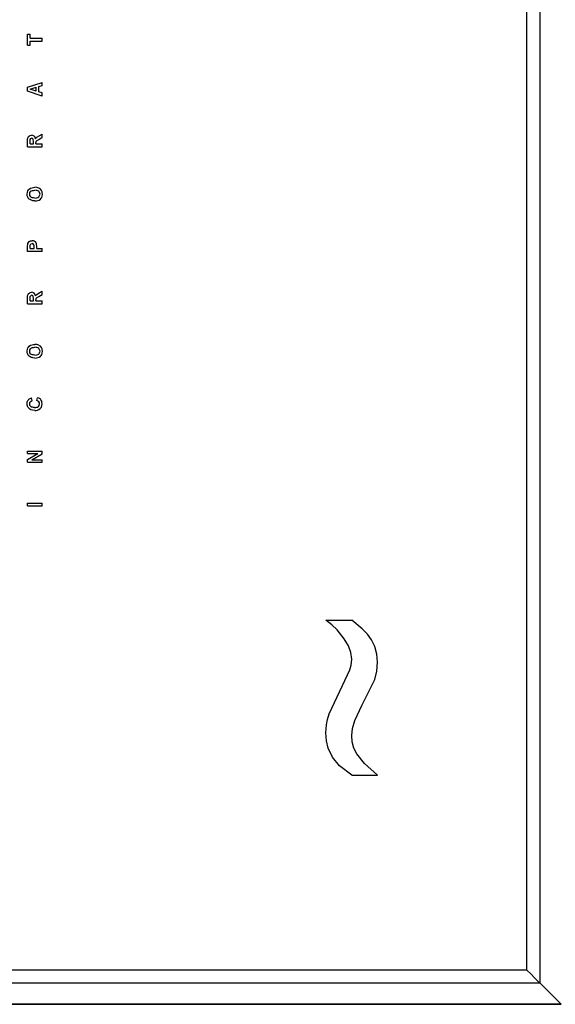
# Model space of a CAD drawing. Header units: inches. Extents: x 0 to 474, y -297 to 0.
# Tile 247 of 256: x 259.18 to 261.99, y -166.23 to -161.05. Entities that reach past the tile are written whole.
import ezdxf

# ---------------------------------------------------------------- set-up
doc = ezdxf.new("R2010")
doc.units = ezdxf.units.IN
doc.header["$MEASUREMENT"] = 0

msp = doc.modelspace()

# ---------------------------------------------------------------- linework, layer by layer
at = {"color": 7, "true_color": 0xffffff}
for p, q in [((261.9138, -166.1188), (261.9138, -158.4688)), ((261.8448, -166.0498), (261.8448, -158.5318)), ((259.2178, -161.1268), (259.2308, -161.1268)), ((259.2178, -161.1848), (259.2178, -161.1268)), ((259.2308, -161.1478), (259.2308, -161.1268)), ((259.2308, -161.1478), (259.2938, -161.1478)), ((259.2938, -161.1638), (259.2938, -161.1478)), ((259.2178, -161.1848), (259.2308, -161.1848)), ((259.2308, -161.1848), (259.2308, -161.1638)), ((259.2308, -161.1638), (259.2938, -161.1638)), ((259.2178, -161.4068), (259.2938, -161.3808)), ((259.2178, -161.4268), (259.2178, -161.4068)), ((259.2308, -161.4168), (259.2628, -161.4058)), ((259.2628, -161.4268), (259.2628, -161.4058)), ((259.2758, -161.4018), (259.2938, -161.3968)), ((259.2758, -161.4308), (259.2758, -161.4018)), ((259.2938, -161.3968), (259.2938, -161.3808)), ((259.2938, -161.4528), (259.2178, -161.4268)), ((259.2628, -161.4268), (259.2308, -161.4168)), ((259.2938, -161.4368), (259.2758, -161.4308)), ((259.2938, -161.4528), (259.2938, -161.4368)), ((259.2178, -161.6778), (259.2198, -161.6708)), ((259.2198, -161.6708), (259.2218, -161.6658)), ((259.2218, -161.6658), (259.2268, -161.6618)), ((259.2268, -161.6618), (259.2318, -161.6598)), ((259.2318, -161.6598), (259.2388, -161.6588)), ((259.2458, -161.6598), (259.2388, -161.6588)), ((259.2518, -161.6638), (259.2458, -161.6598)), ((259.2568, -161.6698), (259.2518, -161.6638)), ((259.2588, -161.6778), (259.2568, -161.6698)), ((259.2618, -161.6728), (259.2658, -161.6698)), ((259.2658, -161.6698), (259.2778, -161.6618)), ((259.2768, -161.6808), (259.2938, -161.6698)), ((259.2778, -161.6618), (259.2938, -161.6528)), ((259.2938, -161.6698), (259.2938, -161.6528)), ((259.2178, -161.6878), (259.2178, -161.6778)), ((259.2178, -161.7198), (259.2178, -161.6878)), ((259.2178, -161.7198), (259.2938, -161.7198)), ((259.2308, -161.6818), (259.2338, -161.6758)), ((259.2308, -161.6928), (259.2308, -161.6818)), ((259.2308, -161.7048), (259.2308, -161.6928)), ((259.2308, -161.7048), (259.2478, -161.7048)), ((259.2338, -161.6758), (259.2388, -161.6738)), ((259.2438, -161.6758), (259.2388, -161.6738)), ((259.2468, -161.6798), (259.2438, -161.6758)), ((259.2478, -161.6938), (259.2468, -161.6798)), ((259.2478, -161.7048), (259.2478, -161.6938)), ((259.2588, -161.6778), (259.2618, -161.6728)), ((259.2608, -161.7018), (259.2618, -161.6938)), ((259.2608, -161.7048), (259.2608, -161.7018)), ((259.2608, -161.7048), (259.2938, -161.7048)), ((259.2618, -161.6938), (259.2648, -161.6888)), ((259.2648, -161.6888), (259.2768, -161.6808)), ((259.2938, -161.7198), (259.2938, -161.7048)), ((259.2148, -161.9688), (259.2168, -161.9588)), ((259.2158, -161.9778), (259.2148, -161.9688)), ((259.2188, -161.9848), (259.2158, -161.9778)), ((259.2168, -161.9588), (259.2188, -161.9518)), ((259.2188, -161.9518), (259.2218, -161.9468)), ((259.2218, -161.9468), (259.2258, -161.9428)), ((259.2258, -161.9428), (259.2328, -161.9378)), ((259.2288, -161.9638), (259.2298, -161.9598)), ((259.2288, -161.9688), (259.2288, -161.9638)), ((259.2288, -161.9728), (259.2288, -161.9688)), ((259.2298, -161.9768), (259.2288, -161.9728)), ((259.2298, -161.9598), (259.2348, -161.9538)), ((259.2348, -161.9838), (259.2298, -161.9768)), ((259.2328, -161.9378), (259.2408, -161.9348)), ((259.2348, -161.9538), (259.2388, -161.9508)), ((259.2388, -161.9508), (259.2438, -161.9498)), ((259.2408, -161.9348), (259.2478, -161.9338)), ((259.2438, -161.9498), (259.2488, -161.9488)), ((259.2478, -161.9338), (259.2558, -161.9328)), ((259.2488, -161.9488), (259.2548, -161.9478)), ((259.2618, -161.9488), (259.2548, -161.9478)), ((259.2668, -161.9338), (259.2558, -161.9328)), ((259.2668, -161.9498), (259.2618, -161.9488)), ((259.2758, -161.9368), (259.2668, -161.9338)), ((259.2718, -161.9518), (259.2668, -161.9498)), ((259.2758, -161.9538), (259.2718, -161.9518)), ((259.2808, -161.9398), (259.2758, -161.9368)), ((259.2808, -161.9608), (259.2758, -161.9538)), ((259.2758, -161.9838), (259.2808, -161.9768)), ((259.2848, -161.9428), (259.2808, -161.9398)), ((259.2828, -161.9688), (259.2808, -161.9608)), ((259.2808, -161.9768), (259.2828, -161.9688)), ((259.2898, -161.9488), (259.2848, -161.9428)), ((259.2938, -161.9558), (259.2898, -161.9488)), ((259.2918, -161.9858), (259.2948, -161.9788)), ((259.2948, -161.9618), (259.2938, -161.9558)), ((259.2958, -161.9688), (259.2948, -161.9618)), ((259.2948, -161.9788), (259.2958, -161.9688)), ((259.2208, -161.9898), (259.2188, -161.9848)), ((259.2258, -161.9948), (259.2208, -161.9898)), ((259.2308, -161.9978), (259.2258, -161.9948)), ((259.2358, -162.0008), (259.2308, -161.9978)), ((259.2388, -161.9858), (259.2348, -161.9838)), ((259.2408, -162.0028), (259.2358, -162.0008)), ((259.2438, -161.9878), (259.2388, -161.9858)), ((259.2458, -162.0038), (259.2408, -162.0028)), ((259.2488, -161.9888), (259.2438, -161.9878)), ((259.2558, -162.0048), (259.2458, -162.0038)), ((259.2558, -161.9898), (259.2488, -161.9888)), ((259.2558, -161.9898), (259.2658, -161.9878)), ((259.2558, -162.0048), (259.2638, -162.0038)), ((259.2638, -162.0038), (259.2708, -162.0028)), ((259.2658, -161.9878), (259.2718, -161.9868)), ((259.2708, -162.0028), (259.2788, -161.9998)), ((259.2718, -161.9868), (259.2758, -161.9838)), ((259.2788, -161.9998), (259.2848, -161.9948)), ((259.2848, -161.9948), (259.2888, -161.9908)), ((259.2888, -161.9908), (259.2918, -161.9858)), ((259.2178, -162.2458), (259.2188, -162.2278)), ((259.2188, -162.2278), (259.2218, -162.2228)), ((259.2218, -162.2228), (259.2258, -162.2178)), ((259.2258, -162.2178), (259.2328, -162.2148)), ((259.2308, -162.2368), (259.2348, -162.2308)), ((259.2308, -162.2478), (259.2308, -162.2368)), ((259.2328, -162.2148), (259.2408, -162.2138)), ((259.2348, -162.2308), (259.2418, -162.2288)), ((259.2478, -162.2138), (259.2408, -162.2138)), ((259.2468, -162.2298), (259.2418, -162.2288)), ((259.2508, -162.2348), (259.2468, -162.2298)), ((259.2528, -162.2158), (259.2478, -162.2138)), ((259.2518, -162.2388), (259.2508, -162.2348)), ((259.2518, -162.2468), (259.2518, -162.2388)), ((259.2568, -162.2188), (259.2528, -162.2158)), ((259.2608, -162.2218), (259.2568, -162.2188)), ((259.2638, -162.2298), (259.2608, -162.2218)), ((259.2658, -162.2448), (259.2638, -162.2298)), ((259.2178, -162.2698), (259.2178, -162.2458)), ((259.2938, -162.2698), (259.2178, -162.2698)), ((259.2308, -162.2548), (259.2308, -162.2478)), ((259.2308, -162.2548), (259.2518, -162.2548)), ((259.2518, -162.2548), (259.2518, -162.2468)), ((259.2658, -162.2548), (259.2658, -162.2448)), ((259.2658, -162.2548), (259.2938, -162.2548)), ((259.2938, -162.2698), (259.2938, -162.2548)), ((259.2178, -162.5038), (259.2198, -162.4968)), ((259.2198, -162.4968), (259.2218, -162.4918)), ((259.2218, -162.4918), (259.2268, -162.4888)), ((259.2268, -162.4888), (259.2318, -162.4858)), ((259.2318, -162.4858), (259.2388, -162.4848)), ((259.2338, -162.5028), (259.2388, -162.5008)), ((259.2458, -162.4858), (259.2388, -162.4848)), ((259.2438, -162.5018), (259.2388, -162.5008)), ((259.2518, -162.4898), (259.2458, -162.4858)), ((259.2568, -162.4958), (259.2518, -162.4898)), ((259.2588, -162.5038), (259.2568, -162.4958)), ((259.2588, -162.5038), (259.2618, -162.4998)), ((259.2618, -162.4998), (259.2658, -162.4958)), ((259.2658, -162.4958), (259.2778, -162.4878)), ((259.2768, -162.5068), (259.2938, -162.4958)), ((259.2778, -162.4878), (259.2938, -162.4788)), ((259.2938, -162.4958), (259.2938, -162.4788)), ((259.2178, -162.5148), (259.2178, -162.5038)), ((259.2178, -162.5458), (259.2178, -162.5148)), ((259.2178, -162.5458), (259.2938, -162.5458)), ((259.2308, -162.5078), (259.2338, -162.5028)), ((259.2308, -162.5188), (259.2308, -162.5078)), ((259.2308, -162.5308), (259.2308, -162.5188)), ((259.2308, -162.5308), (259.2478, -162.5308)), ((259.2468, -162.5058), (259.2438, -162.5018)), ((259.2478, -162.5198), (259.2468, -162.5058)), ((259.2478, -162.5308), (259.2478, -162.5198)), ((259.2608, -162.5278), (259.2618, -162.5198)), ((259.2608, -162.5308), (259.2608, -162.5278)), ((259.2608, -162.5308), (259.2938, -162.5308)), ((259.2618, -162.5198), (259.2648, -162.5148)), ((259.2648, -162.5148), (259.2768, -162.5068)), ((259.2938, -162.5458), (259.2938, -162.5308)), ((259.2408, -162.7608), (259.2478, -162.7598)), ((259.2478, -162.7598), (259.2558, -162.7588)), ((259.2668, -162.7598), (259.2558, -162.7588)), ((259.2758, -162.7628), (259.2668, -162.7598)), ((259.2148, -162.7948), (259.2168, -162.7848)), ((259.2158, -162.8038), (259.2148, -162.7948)), ((259.2188, -162.8108), (259.2158, -162.8038)), ((259.2168, -162.7848), (259.2188, -162.7778)), ((259.2188, -162.7778), (259.2218, -162.7728)), ((259.2208, -162.8158), (259.2188, -162.8108)), ((259.2218, -162.7728), (259.2258, -162.7688)), ((259.2258, -162.7688), (259.2328, -162.7638)), ((259.2288, -162.7908), (259.2298, -162.7868)), ((259.2288, -162.7948), (259.2288, -162.7908)), ((259.2288, -162.7988), (259.2288, -162.7948)), ((259.2298, -162.8028), (259.2288, -162.7988)), ((259.2298, -162.7868), (259.2348, -162.7798)), ((259.2348, -162.8098), (259.2298, -162.8028)), ((259.2328, -162.7638), (259.2408, -162.7608)), ((259.2348, -162.7798), (259.2388, -162.7778)), ((259.2388, -162.8128), (259.2348, -162.8098)), ((259.2388, -162.7778), (259.2438, -162.7758)), ((259.2438, -162.7758), (259.2488, -162.7748)), ((259.2488, -162.7748), (259.2548, -162.7738)), ((259.2618, -162.7748), (259.2548, -162.7738)), ((259.2668, -162.7758), (259.2618, -162.7748)), ((259.2718, -162.7778), (259.2668, -162.7758)), ((259.2758, -162.7798), (259.2718, -162.7778)), ((259.2718, -162.8128), (259.2758, -162.8098)), ((259.2808, -162.7658), (259.2758, -162.7628)), ((259.2808, -162.7868), (259.2758, -162.7798)), ((259.2758, -162.8098), (259.2808, -162.8028)), ((259.2848, -162.7688), (259.2808, -162.7658)), ((259.2828, -162.7948), (259.2808, -162.7868)), ((259.2808, -162.8028), (259.2828, -162.7948)), ((259.2898, -162.7748), (259.2848, -162.7688)), ((259.2888, -162.8168), (259.2918, -162.8118)), ((259.2938, -162.7818), (259.2898, -162.7748)), ((259.2918, -162.8118), (259.2948, -162.8048)), ((259.2948, -162.7878), (259.2938, -162.7818)), ((259.2958, -162.7948), (259.2948, -162.7878)), ((259.2948, -162.8048), (259.2958, -162.7948)), ((259.2258, -162.8208), (259.2208, -162.8158)), ((259.2308, -162.8248), (259.2258, -162.8208)), ((259.2358, -162.8278), (259.2308, -162.8248)), ((259.2408, -162.8288), (259.2358, -162.8278)), ((259.2438, -162.8138), (259.2388, -162.8128)), ((259.2458, -162.8298), (259.2408, -162.8288)), ((259.2488, -162.8148), (259.2438, -162.8138)), ((259.2558, -162.8308), (259.2458, -162.8298)), ((259.2558, -162.8158), (259.2488, -162.8148)), ((259.2558, -162.8158), (259.2658, -162.8148)), ((259.2558, -162.8308), (259.2638, -162.8298)), ((259.2638, -162.8298), (259.2708, -162.8288)), ((259.2658, -162.8148), (259.2718, -162.8128)), ((259.2708, -162.8288), (259.2788, -162.8258)), ((259.2788, -162.8258), (259.2848, -162.8208)), ((259.2848, -162.8208), (259.2888, -162.8168)), ((259.2148, -163.0708), (259.2158, -163.0618)), ((259.2158, -163.0778), (259.2148, -163.0708)), ((259.2158, -163.0618), (259.2188, -163.0538)), ((259.2188, -163.0538), (259.2218, -163.0508)), ((259.2218, -163.0508), (259.2238, -163.0478)), ((259.2238, -163.0478), (259.2308, -163.0428)), ((259.2288, -163.0658), (259.2318, -163.0608)), ((259.2288, -163.0718), (259.2288, -163.0658)), ((259.2308, -163.0428), (259.2388, -163.0398)), ((259.2318, -163.0608), (259.2358, -163.0568)), ((259.2358, -163.0568), (259.2418, -163.0548)), ((259.2418, -163.0548), (259.2388, -163.0398)), ((259.2658, -163.0548), (259.2698, -163.0398)), ((259.2718, -163.0578), (259.2658, -163.0548)), ((259.2758, -163.0418), (259.2698, -163.0398)), ((259.2768, -163.0608), (259.2718, -163.0578)), ((259.2798, -163.0438), (259.2758, -163.0418)), ((259.2798, -163.0658), (259.2768, -163.0608)), ((259.2848, -163.0468), (259.2798, -163.0438)), ((259.2808, -163.0718), (259.2798, -163.0658)), ((259.2878, -163.0508), (259.2848, -163.0468)), ((259.2918, -163.0578), (259.2878, -163.0508)), ((259.2928, -163.0648), (259.2918, -163.0578)), ((259.2938, -163.0718), (259.2928, -163.0648)), ((259.2178, -163.0838), (259.2158, -163.0778)), ((259.2208, -163.0908), (259.2178, -163.0838)), ((259.2258, -163.0968), (259.2208, -163.0908)), ((259.2298, -163.0998), (259.2258, -163.0968)), ((259.2298, -163.0798), (259.2288, -163.0718)), ((259.2348, -163.0858), (259.2298, -163.0798)), ((259.2348, -163.1028), (259.2298, -163.0998)), ((259.2378, -163.0888), (259.2348, -163.0858)), ((259.2438, -163.1058), (259.2348, -163.1028)), ((259.2428, -163.0898), (259.2378, -163.0888)), ((259.2478, -163.0908), (259.2428, -163.0898)), ((259.2548, -163.1068), (259.2438, -163.1058)), ((259.2538, -163.0918), (259.2478, -163.0908)), ((259.2538, -163.0918), (259.2608, -163.0908)), ((259.2548, -163.1068), (259.2628, -163.1068)), ((259.2608, -163.0908), (259.2658, -163.0898)), ((259.2628, -163.1068), (259.2698, -163.1048)), ((259.2658, -163.0898), (259.2708, -163.0888)), ((259.2698, -163.1048), (259.2768, -163.1018)), ((259.2708, -163.0888), (259.2748, -163.0858)), ((259.2748, -163.0858), (259.2788, -163.0798)), ((259.2768, -163.1018), (259.2828, -163.0968)), ((259.2788, -163.0798), (259.2808, -163.0718)), ((259.2828, -163.0968), (259.2868, -163.0928)), ((259.2868, -163.0928), (259.2898, -163.0888)), ((259.2898, -163.0888), (259.2928, -163.0808)), ((259.2928, -163.0808), (259.2938, -163.0718)), ((259.2178, -163.3198), (259.2938, -163.3198)), ((259.2178, -163.3328), (259.2178, -163.3198)), ((259.2938, -163.3348), (259.2938, -163.3198)), ((259.2178, -163.3328), (259.2718, -163.3328)), ((259.2178, -163.3638), (259.2718, -163.3328)), ((259.2178, -163.3788), (259.2178, -163.3638)), ((259.2178, -163.3788), (259.2938, -163.3788)), ((259.2398, -163.3658), (259.2938, -163.3348)), ((259.2398, -163.3658), (259.2938, -163.3658)), ((259.2938, -163.3788), (259.2938, -163.3658)), ((259.2178, -163.5938), (259.2938, -163.5938)), ((259.2178, -163.6088), (259.2178, -163.5938)), ((259.2178, -163.6088), (259.2938, -163.6088)), ((259.2938, -163.6088), (259.2938, -163.5938)), ((260.7868, -164.2088), (260.9228, -164.2088)), ((260.8178, -164.2338), (260.7868, -164.2088)), ((260.9788, -164.2548), (260.9228, -164.2088)), ((260.8458, -164.2608), (260.8178, -164.2338)), ((260.8838, -164.3078), (260.8458, -164.2608)), ((261.0058, -164.2838), (260.9788, -164.2548)), ((260.9058, -164.3438), (260.8838, -164.3078)), ((261.0268, -164.3128), (261.0058, -164.2838)), ((261.0438, -164.3488), (261.0268, -164.3128)), ((260.9178, -164.3798), (260.9058, -164.3438)), ((261.0548, -164.3878), (261.0438, -164.3488)), ((260.9228, -164.4148), (260.9178, -164.3798)), ((260.9218, -164.4298), (260.9228, -164.4148)), ((261.0588, -164.4298), (261.0548, -164.3878)), ((260.9138, -164.4708), (260.9198, -164.4458)), ((260.9198, -164.4458), (260.9218, -164.4298)), ((261.0548, -164.4768), (261.0588, -164.4298)), ((260.8748, -164.5528), (260.9138, -164.4708)), ((260.9768, -164.6588), (261.0448, -164.5208)), ((261.0448, -164.5208), (261.0548, -164.4768)), ((260.8048, -164.7028), (260.8748, -164.5528)), ((260.9388, -164.7368), (260.9768, -164.6588)), ((260.7958, -164.7318), (260.8048, -164.7028)), ((260.7868, -164.8028), (260.7898, -164.7598)), ((260.7898, -164.7598), (260.7958, -164.7318)), ((260.9228, -164.8168), (260.9268, -164.7788)), ((260.9268, -164.7788), (260.9388, -164.7368)), ((260.7898, -164.8438), (260.7868, -164.8028)), ((260.9258, -164.8498), (260.9228, -164.8168)), ((260.7998, -164.8828), (260.7898, -164.8438)), ((260.8218, -164.9298), (260.7998, -164.8828)), ((260.9348, -164.8818), (260.9258, -164.8498)), ((260.9498, -164.9128), (260.9348, -164.8818)), ((260.8588, -164.9748), (260.8218, -164.9298)), ((260.9908, -164.9628), (260.9498, -164.9128)), ((260.9228, -165.0248), (260.8588, -164.9748)), ((261.0588, -165.0248), (260.9908, -164.9628)), ((260.9228, -165.0248), (261.0588, -165.0248)), ((261.8448, -166.0498), (255.8548, -166.0498)), ((261.8668, -166.0718), (261.8448, -166.0498)), ((261.8848, -166.0898), (261.8668, -166.0718)), ((261.9138, -166.1188), (255.7858, -166.1188)), ((261.8978, -166.1028), (261.8848, -166.0898)), ((261.9058, -166.1108), (261.8978, -166.1028)), ((261.9118, -166.1168), (261.9058, -166.1108)), ((261.9128, -166.1178), (261.9118, -166.1168)), ((261.9138, -166.1188), (261.9128, -166.1178)), ((262.0248, -166.2298), (261.9138, -166.1188)), ((255.6748, -166.2298), (262.0248, -166.2298)), ((262.0248, -166.2298), (255.6748, -166.2298))]:
    msp.add_line(p, q, dxfattribs=at)
at = {"color": 18, "true_color": 0x000000}
for p, q in [((261.9138, -166.1188), (261.9138, -158.4688)), ((261.8448, -166.0498), (261.8448, -158.5318)), ((259.2178, -161.1268), (259.2308, -161.1268)), ((259.2178, -161.1848), (259.2178, -161.1268)), ((259.2308, -161.1478), (259.2308, -161.1268)), ((259.2308, -161.1478), (259.2938, -161.1478)), ((259.2938, -161.1638), (259.2938, -161.1478)), ((259.2178, -161.1848), (259.2308, -161.1848)), ((259.2308, -161.1848), (259.2308, -161.1638)), ((259.2308, -161.1638), (259.2938, -161.1638)), ((259.2178, -161.4068), (259.2938, -161.3808)), ((259.2178, -161.4268), (259.2178, -161.4068)), ((259.2308, -161.4168), (259.2628, -161.4058)), ((259.2628, -161.4268), (259.2628, -161.4058)), ((259.2758, -161.4018), (259.2938, -161.3968)), ((259.2758, -161.4308), (259.2758, -161.4018)), ((259.2938, -161.3968), (259.2938, -161.3808)), ((259.2938, -161.4528), (259.2178, -161.4268)), ((259.2628, -161.4268), (259.2308, -161.4168)), ((259.2938, -161.4368), (259.2758, -161.4308)), ((259.2938, -161.4528), (259.2938, -161.4368)), ((259.2178, -161.6778), (259.2198, -161.6708)), ((259.2198, -161.6708), (259.2218, -161.6658)), ((259.2218, -161.6658), (259.2268, -161.6618)), ((259.2268, -161.6618), (259.2318, -161.6598)), ((259.2318, -161.6598), (259.2388, -161.6588)), ((259.2458, -161.6598), (259.2388, -161.6588)), ((259.2518, -161.6638), (259.2458, -161.6598)), ((259.2568, -161.6698), (259.2518, -161.6638)), ((259.2588, -161.6778), (259.2568, -161.6698)), ((259.2618, -161.6728), (259.2658, -161.6698)), ((259.2658, -161.6698), (259.2778, -161.6618)), ((259.2768, -161.6808), (259.2938, -161.6698)), ((259.2778, -161.6618), (259.2938, -161.6528)), ((259.2938, -161.6698), (259.2938, -161.6528)), ((259.2178, -161.6878), (259.2178, -161.6778)), ((259.2178, -161.7198), (259.2178, -161.6878)), ((259.2178, -161.7198), (259.2938, -161.7198)), ((259.2308, -161.6818), (259.2338, -161.6758)), ((259.2308, -161.6928), (259.2308, -161.6818)), ((259.2308, -161.7048), (259.2308, -161.6928)), ((259.2308, -161.7048), (259.2478, -161.7048)), ((259.2338, -161.6758), (259.2388, -161.6738)), ((259.2438, -161.6758), (259.2388, -161.6738)), ((259.2468, -161.6798), (259.2438, -161.6758)), ((259.2478, -161.6938), (259.2468, -161.6798)), ((259.2478, -161.7048), (259.2478, -161.6938)), ((259.2588, -161.6778), (259.2618, -161.6728)), ((259.2608, -161.7018), (259.2618, -161.6938)), ((259.2608, -161.7048), (259.2608, -161.7018)), ((259.2608, -161.7048), (259.2938, -161.7048)), ((259.2618, -161.6938), (259.2648, -161.6888)), ((259.2648, -161.6888), (259.2768, -161.6808)), ((259.2938, -161.7198), (259.2938, -161.7048)), ((259.2148, -161.9688), (259.2168, -161.9588)), ((259.2158, -161.9778), (259.2148, -161.9688)), ((259.2188, -161.9848), (259.2158, -161.9778)), ((259.2168, -161.9588), (259.2188, -161.9518)), ((259.2188, -161.9518), (259.2218, -161.9468)), ((259.2218, -161.9468), (259.2258, -161.9428)), ((259.2258, -161.9428), (259.2328, -161.9378)), ((259.2288, -161.9638), (259.2298, -161.9598)), ((259.2288, -161.9688), (259.2288, -161.9638)), ((259.2288, -161.9728), (259.2288, -161.9688)), ((259.2298, -161.9768), (259.2288, -161.9728)), ((259.2298, -161.9598), (259.2348, -161.9538)), ((259.2348, -161.9838), (259.2298, -161.9768)), ((259.2328, -161.9378), (259.2408, -161.9348)), ((259.2348, -161.9538), (259.2388, -161.9508)), ((259.2388, -161.9508), (259.2438, -161.9498)), ((259.2408, -161.9348), (259.2478, -161.9338)), ((259.2438, -161.9498), (259.2488, -161.9488)), ((259.2478, -161.9338), (259.2558, -161.9328)), ((259.2488, -161.9488), (259.2548, -161.9478)), ((259.2618, -161.9488), (259.2548, -161.9478)), ((259.2668, -161.9338), (259.2558, -161.9328)), ((259.2668, -161.9498), (259.2618, -161.9488)), ((259.2758, -161.9368), (259.2668, -161.9338)), ((259.2718, -161.9518), (259.2668, -161.9498)), ((259.2758, -161.9538), (259.2718, -161.9518)), ((259.2808, -161.9398), (259.2758, -161.9368)), ((259.2808, -161.9608), (259.2758, -161.9538)), ((259.2758, -161.9838), (259.2808, -161.9768)), ((259.2848, -161.9428), (259.2808, -161.9398)), ((259.2828, -161.9688), (259.2808, -161.9608)), ((259.2808, -161.9768), (259.2828, -161.9688)), ((259.2898, -161.9488), (259.2848, -161.9428)), ((259.2938, -161.9558), (259.2898, -161.9488)), ((259.2918, -161.9858), (259.2948, -161.9788)), ((259.2948, -161.9618), (259.2938, -161.9558)), ((259.2958, -161.9688), (259.2948, -161.9618)), ((259.2948, -161.9788), (259.2958, -161.9688)), ((259.2208, -161.9898), (259.2188, -161.9848)), ((259.2258, -161.9948), (259.2208, -161.9898)), ((259.2308, -161.9978), (259.2258, -161.9948)), ((259.2358, -162.0008), (259.2308, -161.9978)), ((259.2388, -161.9858), (259.2348, -161.9838)), ((259.2408, -162.0028), (259.2358, -162.0008)), ((259.2438, -161.9878), (259.2388, -161.9858)), ((259.2458, -162.0038), (259.2408, -162.0028)), ((259.2488, -161.9888), (259.2438, -161.9878)), ((259.2558, -162.0048), (259.2458, -162.0038)), ((259.2558, -161.9898), (259.2488, -161.9888)), ((259.2558, -161.9898), (259.2658, -161.9878)), ((259.2558, -162.0048), (259.2638, -162.0038)), ((259.2638, -162.0038), (259.2708, -162.0028)), ((259.2658, -161.9878), (259.2718, -161.9868)), ((259.2708, -162.0028), (259.2788, -161.9998)), ((259.2718, -161.9868), (259.2758, -161.9838)), ((259.2788, -161.9998), (259.2848, -161.9948)), ((259.2848, -161.9948), (259.2888, -161.9908)), ((259.2888, -161.9908), (259.2918, -161.9858)), ((259.2178, -162.2458), (259.2188, -162.2278)), ((259.2188, -162.2278), (259.2218, -162.2228)), ((259.2218, -162.2228), (259.2258, -162.2178)), ((259.2258, -162.2178), (259.2328, -162.2148)), ((259.2308, -162.2368), (259.2348, -162.2308)), ((259.2308, -162.2478), (259.2308, -162.2368)), ((259.2328, -162.2148), (259.2408, -162.2138)), ((259.2348, -162.2308), (259.2418, -162.2288)), ((259.2478, -162.2138), (259.2408, -162.2138)), ((259.2468, -162.2298), (259.2418, -162.2288)), ((259.2508, -162.2348), (259.2468, -162.2298)), ((259.2528, -162.2158), (259.2478, -162.2138)), ((259.2518, -162.2388), (259.2508, -162.2348)), ((259.2518, -162.2468), (259.2518, -162.2388)), ((259.2568, -162.2188), (259.2528, -162.2158)), ((259.2608, -162.2218), (259.2568, -162.2188)), ((259.2638, -162.2298), (259.2608, -162.2218)), ((259.2658, -162.2448), (259.2638, -162.2298)), ((259.2178, -162.2698), (259.2178, -162.2458)), ((259.2938, -162.2698), (259.2178, -162.2698)), ((259.2308, -162.2548), (259.2308, -162.2478)), ((259.2308, -162.2548), (259.2518, -162.2548)), ((259.2518, -162.2548), (259.2518, -162.2468)), ((259.2658, -162.2548), (259.2658, -162.2448)), ((259.2658, -162.2548), (259.2938, -162.2548)), ((259.2938, -162.2698), (259.2938, -162.2548)), ((259.2178, -162.5038), (259.2198, -162.4968)), ((259.2198, -162.4968), (259.2218, -162.4918)), ((259.2218, -162.4918), (259.2268, -162.4888)), ((259.2268, -162.4888), (259.2318, -162.4858)), ((259.2318, -162.4858), (259.2388, -162.4848)), ((259.2338, -162.5028), (259.2388, -162.5008)), ((259.2458, -162.4858), (259.2388, -162.4848)), ((259.2438, -162.5018), (259.2388, -162.5008)), ((259.2518, -162.4898), (259.2458, -162.4858)), ((259.2568, -162.4958), (259.2518, -162.4898)), ((259.2588, -162.5038), (259.2568, -162.4958)), ((259.2588, -162.5038), (259.2618, -162.4998)), ((259.2618, -162.4998), (259.2658, -162.4958)), ((259.2658, -162.4958), (259.2778, -162.4878)), ((259.2768, -162.5068), (259.2938, -162.4958)), ((259.2778, -162.4878), (259.2938, -162.4788)), ((259.2938, -162.4958), (259.2938, -162.4788)), ((259.2178, -162.5148), (259.2178, -162.5038)), ((259.2178, -162.5458), (259.2178, -162.5148)), ((259.2178, -162.5458), (259.2938, -162.5458)), ((259.2308, -162.5078), (259.2338, -162.5028)), ((259.2308, -162.5188), (259.2308, -162.5078)), ((259.2308, -162.5308), (259.2308, -162.5188)), ((259.2308, -162.5308), (259.2478, -162.5308)), ((259.2468, -162.5058), (259.2438, -162.5018)), ((259.2478, -162.5198), (259.2468, -162.5058)), ((259.2478, -162.5308), (259.2478, -162.5198)), ((259.2608, -162.5278), (259.2618, -162.5198)), ((259.2608, -162.5308), (259.2608, -162.5278)), ((259.2608, -162.5308), (259.2938, -162.5308)), ((259.2618, -162.5198), (259.2648, -162.5148)), ((259.2648, -162.5148), (259.2768, -162.5068)), ((259.2938, -162.5458), (259.2938, -162.5308)), ((259.2408, -162.7608), (259.2478, -162.7598)), ((259.2478, -162.7598), (259.2558, -162.7588)), ((259.2668, -162.7598), (259.2558, -162.7588)), ((259.2758, -162.7628), (259.2668, -162.7598)), ((259.2148, -162.7948), (259.2168, -162.7848)), ((259.2158, -162.8038), (259.2148, -162.7948)), ((259.2188, -162.8108), (259.2158, -162.8038)), ((259.2168, -162.7848), (259.2188, -162.7778)), ((259.2188, -162.7778), (259.2218, -162.7728)), ((259.2208, -162.8158), (259.2188, -162.8108)), ((259.2218, -162.7728), (259.2258, -162.7688)), ((259.2258, -162.7688), (259.2328, -162.7638)), ((259.2288, -162.7908), (259.2298, -162.7868)), ((259.2288, -162.7948), (259.2288, -162.7908)), ((259.2288, -162.7988), (259.2288, -162.7948)), ((259.2298, -162.8028), (259.2288, -162.7988)), ((259.2298, -162.7868), (259.2348, -162.7798)), ((259.2348, -162.8098), (259.2298, -162.8028)), ((259.2328, -162.7638), (259.2408, -162.7608)), ((259.2348, -162.7798), (259.2388, -162.7778)), ((259.2388, -162.8128), (259.2348, -162.8098)), ((259.2388, -162.7778), (259.2438, -162.7758)), ((259.2438, -162.7758), (259.2488, -162.7748)), ((259.2488, -162.7748), (259.2548, -162.7738)), ((259.2618, -162.7748), (259.2548, -162.7738)), ((259.2668, -162.7758), (259.2618, -162.7748)), ((259.2718, -162.7778), (259.2668, -162.7758)), ((259.2758, -162.7798), (259.2718, -162.7778)), ((259.2718, -162.8128), (259.2758, -162.8098)), ((259.2808, -162.7658), (259.2758, -162.7628)), ((259.2808, -162.7868), (259.2758, -162.7798)), ((259.2758, -162.8098), (259.2808, -162.8028)), ((259.2848, -162.7688), (259.2808, -162.7658)), ((259.2828, -162.7948), (259.2808, -162.7868)), ((259.2808, -162.8028), (259.2828, -162.7948)), ((259.2898, -162.7748), (259.2848, -162.7688)), ((259.2888, -162.8168), (259.2918, -162.8118)), ((259.2938, -162.7818), (259.2898, -162.7748)), ((259.2918, -162.8118), (259.2948, -162.8048)), ((259.2948, -162.7878), (259.2938, -162.7818)), ((259.2958, -162.7948), (259.2948, -162.7878)), ((259.2948, -162.8048), (259.2958, -162.7948)), ((259.2258, -162.8208), (259.2208, -162.8158)), ((259.2308, -162.8248), (259.2258, -162.8208)), ((259.2358, -162.8278), (259.2308, -162.8248)), ((259.2408, -162.8288), (259.2358, -162.8278)), ((259.2438, -162.8138), (259.2388, -162.8128)), ((259.2458, -162.8298), (259.2408, -162.8288)), ((259.2488, -162.8148), (259.2438, -162.8138)), ((259.2558, -162.8308), (259.2458, -162.8298)), ((259.2558, -162.8158), (259.2488, -162.8148)), ((259.2558, -162.8158), (259.2658, -162.8148)), ((259.2558, -162.8308), (259.2638, -162.8298)), ((259.2638, -162.8298), (259.2708, -162.8288)), ((259.2658, -162.8148), (259.2718, -162.8128)), ((259.2708, -162.8288), (259.2788, -162.8258)), ((259.2788, -162.8258), (259.2848, -162.8208)), ((259.2848, -162.8208), (259.2888, -162.8168)), ((259.2148, -163.0708), (259.2158, -163.0618)), ((259.2158, -163.0778), (259.2148, -163.0708)), ((259.2158, -163.0618), (259.2188, -163.0538)), ((259.2188, -163.0538), (259.2218, -163.0508)), ((259.2218, -163.0508), (259.2238, -163.0478)), ((259.2238, -163.0478), (259.2308, -163.0428)), ((259.2288, -163.0658), (259.2318, -163.0608)), ((259.2288, -163.0718), (259.2288, -163.0658)), ((259.2308, -163.0428), (259.2388, -163.0398)), ((259.2318, -163.0608), (259.2358, -163.0568)), ((259.2358, -163.0568), (259.2418, -163.0548)), ((259.2418, -163.0548), (259.2388, -163.0398)), ((259.2658, -163.0548), (259.2698, -163.0398)), ((259.2718, -163.0578), (259.2658, -163.0548)), ((259.2758, -163.0418), (259.2698, -163.0398)), ((259.2768, -163.0608), (259.2718, -163.0578)), ((259.2798, -163.0438), (259.2758, -163.0418)), ((259.2798, -163.0658), (259.2768, -163.0608)), ((259.2848, -163.0468), (259.2798, -163.0438)), ((259.2808, -163.0718), (259.2798, -163.0658)), ((259.2878, -163.0508), (259.2848, -163.0468)), ((259.2918, -163.0578), (259.2878, -163.0508)), ((259.2928, -163.0648), (259.2918, -163.0578)), ((259.2938, -163.0718), (259.2928, -163.0648)), ((259.2178, -163.0838), (259.2158, -163.0778)), ((259.2208, -163.0908), (259.2178, -163.0838)), ((259.2258, -163.0968), (259.2208, -163.0908)), ((259.2298, -163.0998), (259.2258, -163.0968)), ((259.2298, -163.0798), (259.2288, -163.0718)), ((259.2348, -163.0858), (259.2298, -163.0798)), ((259.2348, -163.1028), (259.2298, -163.0998)), ((259.2378, -163.0888), (259.2348, -163.0858)), ((259.2438, -163.1058), (259.2348, -163.1028)), ((259.2428, -163.0898), (259.2378, -163.0888)), ((259.2478, -163.0908), (259.2428, -163.0898)), ((259.2548, -163.1068), (259.2438, -163.1058)), ((259.2538, -163.0918), (259.2478, -163.0908)), ((259.2538, -163.0918), (259.2608, -163.0908)), ((259.2548, -163.1068), (259.2628, -163.1068)), ((259.2608, -163.0908), (259.2658, -163.0898)), ((259.2628, -163.1068), (259.2698, -163.1048)), ((259.2658, -163.0898), (259.2708, -163.0888)), ((259.2698, -163.1048), (259.2768, -163.1018)), ((259.2708, -163.0888), (259.2748, -163.0858)), ((259.2748, -163.0858), (259.2788, -163.0798)), ((259.2768, -163.1018), (259.2828, -163.0968)), ((259.2788, -163.0798), (259.2808, -163.0718)), ((259.2828, -163.0968), (259.2868, -163.0928)), ((259.2868, -163.0928), (259.2898, -163.0888)), ((259.2898, -163.0888), (259.2928, -163.0808)), ((259.2928, -163.0808), (259.2938, -163.0718)), ((259.2178, -163.3198), (259.2938, -163.3198)), ((259.2178, -163.3328), (259.2178, -163.3198)), ((259.2938, -163.3348), (259.2938, -163.3198)), ((259.2178, -163.3328), (259.2718, -163.3328)), ((259.2178, -163.3638), (259.2718, -163.3328)), ((259.2178, -163.3788), (259.2178, -163.3638)), ((259.2178, -163.3788), (259.2938, -163.3788)), ((259.2398, -163.3658), (259.2938, -163.3348)), ((259.2398, -163.3658), (259.2938, -163.3658)), ((259.2938, -163.3788), (259.2938, -163.3658)), ((259.2178, -163.5938), (259.2938, -163.5938)), ((259.2178, -163.6088), (259.2178, -163.5938)), ((259.2178, -163.6088), (259.2938, -163.6088)), ((259.2938, -163.6088), (259.2938, -163.5938)), ((260.7868, -164.2088), (260.9228, -164.2088)), ((260.8178, -164.2338), (260.7868, -164.2088)), ((260.9788, -164.2548), (260.9228, -164.2088)), ((260.8458, -164.2608), (260.8178, -164.2338)), ((260.8838, -164.3078), (260.8458, -164.2608)), ((261.0058, -164.2838), (260.9788, -164.2548)), ((260.9058, -164.3438), (260.8838, -164.3078)), ((261.0268, -164.3128), (261.0058, -164.2838)), ((261.0438, -164.3488), (261.0268, -164.3128)), ((260.9178, -164.3798), (260.9058, -164.3438)), ((261.0548, -164.3878), (261.0438, -164.3488)), ((260.9228, -164.4148), (260.9178, -164.3798)), ((260.9218, -164.4298), (260.9228, -164.4148)), ((261.0588, -164.4298), (261.0548, -164.3878)), ((260.9138, -164.4708), (260.9198, -164.4458)), ((260.9198, -164.4458), (260.9218, -164.4298)), ((261.0548, -164.4768), (261.0588, -164.4298)), ((260.8748, -164.5528), (260.9138, -164.4708)), ((260.9768, -164.6588), (261.0448, -164.5208)), ((261.0448, -164.5208), (261.0548, -164.4768)), ((260.8048, -164.7028), (260.8748, -164.5528)), ((260.9388, -164.7368), (260.9768, -164.6588)), ((260.7958, -164.7318), (260.8048, -164.7028)), ((260.7868, -164.8028), (260.7898, -164.7598)), ((260.7898, -164.7598), (260.7958, -164.7318)), ((260.9228, -164.8168), (260.9268, -164.7788)), ((260.9268, -164.7788), (260.9388, -164.7368)), ((260.7898, -164.8438), (260.7868, -164.8028)), ((260.9258, -164.8498), (260.9228, -164.8168)), ((260.7998, -164.8828), (260.7898, -164.8438)), ((260.8218, -164.9298), (260.7998, -164.8828)), ((260.9348, -164.8818), (260.9258, -164.8498)), ((260.9498, -164.9128), (260.9348, -164.8818)), ((260.8588, -164.9748), (260.8218, -164.9298)), ((260.9908, -164.9628), (260.9498, -164.9128)), ((260.9228, -165.0248), (260.8588, -164.9748)), ((261.0588, -165.0248), (260.9908, -164.9628)), ((260.9228, -165.0248), (261.0588, -165.0248)), ((261.8448, -166.0498), (255.8548, -166.0498)), ((261.8668, -166.0718), (261.8448, -166.0498)), ((261.8848, -166.0898), (261.8668, -166.0718)), ((261.9138, -166.1188), (255.7858, -166.1188)), ((261.8978, -166.1028), (261.8848, -166.0898)), ((261.9058, -166.1108), (261.8978, -166.1028)), ((261.9118, -166.1168), (261.9058, -166.1108)), ((261.9128, -166.1178), (261.9118, -166.1168)), ((261.9138, -166.1188), (261.9128, -166.1178)), ((262.0248, -166.2298), (261.9138, -166.1188)), ((255.6748, -166.2298), (262.0248, -166.2298)), ((262.0248, -166.2298), (255.6748, -166.2298))]:
    msp.add_line(p, q, dxfattribs=at)

doc.saveas('drawing.dxf')
